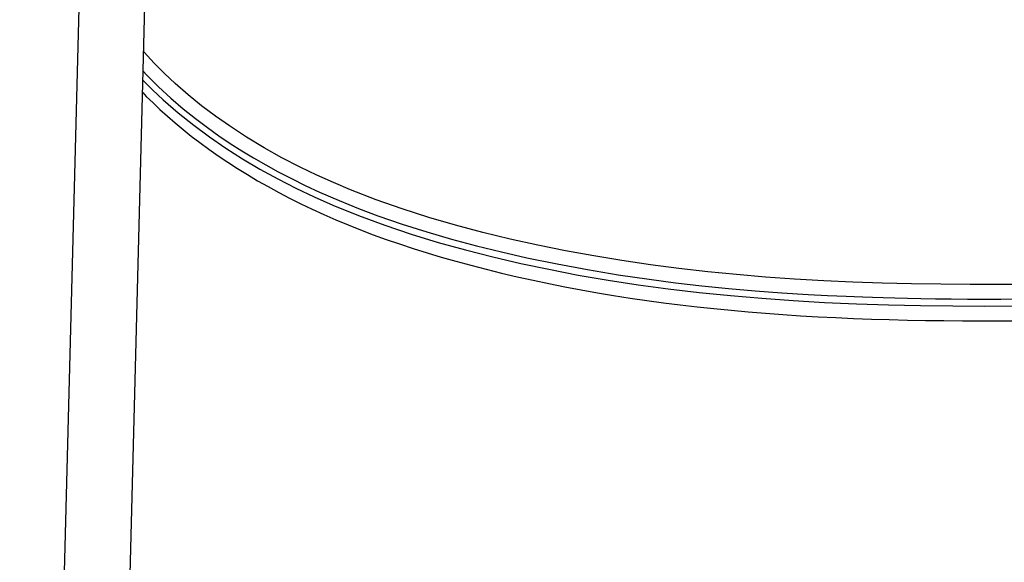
# Model space of a CAD drawing. Extents: x -3650 to 6311, y -645 to 2775.
# Tile 57 of 256: x -3644 to -2884, y 1564 to 1983. Entities that reach past the tile are written whole.
import ezdxf

# ---------------------------------------------------------------- set-up
doc = ezdxf.new("R2010")
doc.units = 0
doc.header["$MEASUREMENT"] = 0
doc.layers.add('Layer 1', color=7, linetype='Continuous', lineweight=0)

msp = doc.modelspace()

# ---------------------------------------------------------------- linework, layer by layer
at = {"layer": 'Layer 1', "color": 18, "lineweight": 25, "true_color": 0x000000}
for points in [[(-3589.52, 2329.23), (-3589.52, 2329.23), (-3643.9, 238.54), (-3643.9, 238.54)], [(-3560.45, 1484.53), (-3560.45, 1484.53), (-3545.89, 2044.23), (-3545.89, 2044.23)]]:
    msp.add_open_spline(points, degree=3, dxfattribs=at)
for points, knots in [([(-2898.64, 1778.54), (-2898.64, 1778.54), (-2909.98, 1778.56), (-2909.98, 1778.56), (-2909.98, 1778.56), (-2932.65, 1778.73), (-2932.65, 1778.73), (-2932.65, 1778.73), (-2955.3, 1779.09), (-2955.3, 1779.09), (-2955.3, 1779.09), (-2977.93, 1779.65), (-2977.93, 1779.65), (-2977.93, 1779.65), (-3000.53, 1780.44), (-3000.53, 1780.44), (-3000.53, 1780.44), (-3023.08, 1781.48), (-3023.08, 1781.48), (-3023.08, 1781.48), (-3045.59, 1782.77), (-3045.59, 1782.77), (-3045.59, 1782.77), (-3068.03, 1784.34), (-3068.03, 1784.34), (-3068.03, 1784.34), (-3090.39, 1786.21), (-3090.39, 1786.21), (-3090.39, 1786.21), (-3112.67, 1788.4), (-3112.67, 1788.4), (-3112.67, 1788.4), (-3134.85, 1790.91), (-3134.85, 1790.91), (-3134.85, 1790.91), (-3156.92, 1793.77), (-3156.92, 1793.77), (-3156.92, 1793.77), (-3178.86, 1796.99), (-3178.86, 1796.99), (-3178.86, 1796.99), (-3200.68, 1800.58), (-3200.68, 1800.58), (-3200.68, 1800.58), (-3222.35, 1804.54), (-3222.35, 1804.54), (-3222.35, 1804.54), (-3243.85, 1808.89), (-3243.85, 1808.89), (-3243.85, 1808.89), (-3265.17, 1813.63), (-3265.17, 1813.63), (-3265.17, 1813.63), (-3286.32, 1818.77), (-3286.32, 1818.77), (-3286.32, 1818.77), (-3307.26, 1824.34), (-3307.26, 1824.34), (-3307.26, 1824.34), (-3327.98, 1830.37), (-3327.98, 1830.37), (-3327.98, 1830.37), (-3348.45, 1836.9), (-3348.45, 1836.9), (-3348.45, 1836.9), (-3368.65, 1844), (-3368.65, 1844), (-3368.65, 1844), (-3388.55, 1851.72), (-3388.55, 1851.72), (-3388.55, 1851.72), (-3401.64, 1857.24), (-3401.64, 1857.24), (-3401.64, 1857.24), (-3414.57, 1863.06), (-3414.57, 1863.06), (-3414.57, 1863.06), (-3427.32, 1869.2), (-3427.32, 1869.2), (-3427.32, 1869.2), (-3441.37, 1876.48), (-3441.37, 1876.48), (-3441.37, 1876.48), (-3455.17, 1884.21), (-3455.17, 1884.21), (-3455.17, 1884.21), (-3468.71, 1892.4), (-3468.71, 1892.4), (-3468.71, 1892.4), (-3481.95, 1901.06), (-3481.95, 1901.06), (-3481.95, 1901.06), (-3492.79, 1908.68), (-3492.79, 1908.68), (-3492.79, 1908.68), (-3503.4, 1916.67), (-3503.4, 1916.67), (-3503.4, 1916.67), (-3513.75, 1925.04), (-3513.75, 1925.04), (-3513.75, 1925.04), (-3523.8, 1933.8), (-3523.8, 1933.8), (-3523.8, 1933.8), (-3532.06, 1941.55), (-3532.06, 1941.55), (-3532.06, 1941.55), (-3540.06, 1949.64), (-3540.06, 1949.64), (-3540.06, 1949.64), (-3547.77, 1958.07), (-3547.77, 1958.07), (-3547.77, 1958.07), (-3548.12, 1958.49), (-3548.12, 1958.49)], [0, 0, 0, 0, 1, 1, 1, 2, 2, 2, 3, 3, 3, 4, 4, 4, 5, 5, 5, 6, 6, 6, 7, 7, 7, 8, 8, 8, 9, 9, 9, 10, 10, 10, 11, 11, 11, 12, 12, 12, 13, 13, 13, 14, 14, 14, 15, 15, 15, 16, 16, 16, 17, 17, 17, 18, 18, 18, 19, 19, 19, 20, 20, 20, 21, 21, 21, 22, 22, 22, 23, 23, 23, 24, 24, 24, 25, 25, 25, 26, 26, 26, 27, 27, 27, 28, 28, 28, 29, 29, 29, 30, 30, 30, 31, 31, 31, 32, 32, 32, 33, 33, 33, 34, 34, 34, 35, 35, 35, 36, 36, 36, 37, 37, 37, 38, 38, 38, 38]), ([(-2249.17, 1958.54), (-2249.17, 1958.54), (-2250.9, 1956.49), (-2250.9, 1956.49), (-2250.9, 1956.49), (-2259.14, 1947.63), (-2259.14, 1947.63), (-2259.14, 1947.63), (-2267.69, 1939.17), (-2267.69, 1939.17), (-2267.69, 1939.17), (-2276.51, 1931.08), (-2276.51, 1931.08), (-2276.51, 1931.08), (-2288.63, 1920.85), (-2288.63, 1920.85), (-2288.63, 1920.85), (-2301.14, 1911.16), (-2301.14, 1911.16), (-2301.14, 1911.16), (-2313.98, 1901.99), (-2313.98, 1901.99), (-2313.98, 1901.99), (-2327.13, 1893.32), (-2327.13, 1893.32), (-2327.13, 1893.32), (-2340.56, 1885.12), (-2340.56, 1885.12), (-2340.56, 1885.12), (-2354.27, 1877.37), (-2354.27, 1877.37), (-2354.27, 1877.37), (-2368.22, 1870.08), (-2368.22, 1870.08), (-2368.22, 1870.08), (-2382.4, 1863.21), (-2382.4, 1863.21), (-2382.4, 1863.21), (-2396.79, 1856.74), (-2396.79, 1856.74), (-2396.79, 1856.74), (-2411.37, 1850.65), (-2411.37, 1850.65), (-2411.37, 1850.65), (-2426.14, 1844.93), (-2426.14, 1844.93), (-2426.14, 1844.93), (-2441.08, 1839.55), (-2441.08, 1839.55), (-2441.08, 1839.55), (-2456.17, 1834.49), (-2456.17, 1834.49), (-2456.17, 1834.49), (-2471.4, 1829.73), (-2471.4, 1829.73), (-2471.4, 1829.73), (-2486.77, 1825.25), (-2486.77, 1825.25), (-2486.77, 1825.25), (-2510.04, 1819), (-2510.04, 1819), (-2510.04, 1819), (-2533.56, 1813.29), (-2533.56, 1813.29), (-2533.56, 1813.29), (-2557.32, 1808.07), (-2557.32, 1808.07), (-2557.32, 1808.07), (-2581.28, 1803.33), (-2581.28, 1803.33), (-2581.28, 1803.33), (-2605.45, 1799.07), (-2605.45, 1799.07), (-2605.45, 1799.07), (-2629.8, 1795.27), (-2629.8, 1795.27), (-2629.8, 1795.27), (-2654.29, 1791.92), (-2654.29, 1791.92), (-2654.29, 1791.92), (-2678.93, 1789.01), (-2678.93, 1789.01), (-2678.93, 1789.01), (-2703.69, 1786.51), (-2703.69, 1786.51), (-2703.69, 1786.51), (-2728.57, 1784.4), (-2728.57, 1784.4), (-2728.57, 1784.4), (-2753.54, 1782.65), (-2753.54, 1782.65), (-2753.54, 1782.65), (-2778.59, 1781.25), (-2778.59, 1781.25), (-2778.59, 1781.25), (-2803.69, 1780.17), (-2803.69, 1780.17), (-2803.69, 1780.17), (-2828.85, 1779.39), (-2828.85, 1779.39), (-2828.85, 1779.39), (-2854.04, 1778.88), (-2854.04, 1778.88), (-2854.04, 1778.88), (-2876.34, 1778.62), (-2876.34, 1778.62), (-2876.34, 1778.62), (-2898.64, 1778.54), (-2898.64, 1778.54)], [0, 0, 0, 0, 1, 1, 1, 2, 2, 2, 3, 3, 3, 4, 4, 4, 5, 5, 5, 6, 6, 6, 7, 7, 7, 8, 8, 8, 9, 9, 9, 10, 10, 10, 11, 11, 11, 12, 12, 12, 13, 13, 13, 14, 14, 14, 15, 15, 15, 16, 16, 16, 17, 17, 17, 18, 18, 18, 19, 19, 19, 20, 20, 20, 21, 21, 21, 22, 22, 22, 23, 23, 23, 24, 24, 24, 25, 25, 25, 26, 26, 26, 27, 27, 27, 28, 28, 28, 29, 29, 29, 30, 30, 30, 31, 31, 31, 32, 32, 32, 33, 33, 33, 34, 34, 34, 35, 35, 35, 36, 36, 36, 36]), ([(-3548.51, 1943.3), (-3548.51, 1943.3), (-3545.99, 1940.58), (-3545.99, 1940.58), (-3545.99, 1940.58), (-3536.73, 1931.34), (-3536.73, 1931.34), (-3536.73, 1931.34), (-3527.24, 1922.6), (-3527.24, 1922.6), (-3527.24, 1922.6), (-3517.66, 1914.4), (-3517.66, 1914.4), (-3517.66, 1914.4), (-3508.22, 1906.84), (-3508.22, 1906.84), (-3508.22, 1906.84), (-3498.95, 1899.85), (-3498.95, 1899.85), (-3498.95, 1899.85), (-3490.03, 1893.5), (-3490.03, 1893.5), (-3490.03, 1893.5), (-3481.27, 1887.59), (-3481.27, 1887.59), (-3481.27, 1887.59), (-3472.38, 1881.89), (-3472.38, 1881.89), (-3472.38, 1881.89), (-3463.31, 1876.37), (-3463.31, 1876.37), (-3463.31, 1876.37), (-3453.89, 1870.92), (-3453.89, 1870.92), (-3453.89, 1870.92), (-3444.21, 1865.6), (-3444.21, 1865.6), (-3444.21, 1865.6), (-3434.07, 1860.33), (-3434.07, 1860.33), (-3434.07, 1860.33), (-3423.46, 1855.11), (-3423.46, 1855.11), (-3423.46, 1855.11), (-3412.38, 1849.96), (-3412.38, 1849.96), (-3412.38, 1849.96), (-3397.32, 1843.41), (-3397.32, 1843.41), (-3397.32, 1843.41), (-3382.26, 1837.34), (-3382.26, 1837.34), (-3382.26, 1837.34), (-3367.31, 1831.73), (-3367.31, 1831.73), (-3367.31, 1831.73), (-3348.48, 1825.22), (-3348.48, 1825.22), (-3348.48, 1825.22), (-3329.61, 1819.25), (-3329.61, 1819.25), (-3329.61, 1819.25), (-3310.54, 1813.7), (-3310.54, 1813.7), (-3310.54, 1813.7), (-3291.29, 1808.54), (-3291.29, 1808.54), (-3291.29, 1808.54), (-3271.87, 1803.74), (-3271.87, 1803.74), (-3271.87, 1803.74), (-3252.29, 1799.28), (-3252.29, 1799.28), (-3252.29, 1799.28), (-3229, 1794.45), (-3229, 1794.45), (-3229, 1794.45), (-3205.52, 1790.07), (-3205.52, 1790.07), (-3205.52, 1790.07), (-3181.84, 1786.13), (-3181.84, 1786.13), (-3181.84, 1786.13), (-3157.97, 1782.61), (-3157.97, 1782.61), (-3157.97, 1782.61), (-3137.56, 1779.95), (-3137.56, 1779.95), (-3137.56, 1779.95), (-3117.06, 1777.59), (-3117.06, 1777.59), (-3117.06, 1777.59), (-3096.52, 1775.52), (-3096.52, 1775.52), (-3096.52, 1775.52), (-3075.93, 1773.71), (-3075.93, 1773.71), (-3075.93, 1773.71), (-3055.32, 1772.16), (-3055.32, 1772.16), (-3055.32, 1772.16), (-3035.01, 1770.88), (-3035.01, 1770.88), (-3035.01, 1770.88), (-3020.24, 1770.09), (-3020.24, 1770.09), (-3020.24, 1770.09), (-3005.68, 1769.42), (-3005.68, 1769.42), (-3005.68, 1769.42), (-2999.62, 1769.17), (-2999.62, 1769.17), (-2999.62, 1769.17), (-2992.86, 1768.91), (-2992.86, 1768.91), (-2992.86, 1768.91), (-2985.41, 1768.65), (-2985.41, 1768.65), (-2985.41, 1768.65), (-2977.26, 1768.4), (-2977.26, 1768.4), (-2977.26, 1768.4), (-2968.22, 1768.15), (-2968.22, 1768.15), (-2968.22, 1768.15), (-2958.46, 1767.92), (-2958.46, 1767.92), (-2958.46, 1767.92), (-2947.96, 1767.72), (-2947.96, 1767.72), (-2947.96, 1767.72), (-2936.73, 1767.55), (-2936.73, 1767.55), (-2936.73, 1767.55), (-2924.77, 1767.42), (-2924.77, 1767.42), (-2924.77, 1767.42), (-2912.08, 1767.34), (-2912.08, 1767.34), (-2912.08, 1767.34), (-2898.64, 1767.31), (-2898.64, 1767.31)], [0, 0, 0, 0, 1, 1, 1, 2, 2, 2, 3, 3, 3, 4, 4, 4, 5, 5, 5, 6, 6, 6, 7, 7, 7, 8, 8, 8, 9, 9, 9, 10, 10, 10, 11, 11, 11, 12, 12, 12, 13, 13, 13, 14, 14, 14, 15, 15, 15, 16, 16, 16, 17, 17, 17, 18, 18, 18, 19, 19, 19, 20, 20, 20, 21, 21, 21, 22, 22, 22, 23, 23, 23, 24, 24, 24, 25, 25, 25, 26, 26, 26, 27, 27, 27, 28, 28, 28, 29, 29, 29, 30, 30, 30, 31, 31, 31, 32, 32, 32, 33, 33, 33, 34, 34, 34, 35, 35, 35, 36, 36, 36, 37, 37, 37, 38, 38, 38, 39, 39, 39, 40, 40, 40, 41, 41, 41, 42, 42, 42, 43, 43, 43, 44, 44, 44, 45, 45, 45, 46, 46, 46, 47, 47, 47, 47]), ([(-2898.64, 1767.31), (-2898.64, 1767.31), (-2886.41, 1767.34), (-2886.41, 1767.34), (-2886.41, 1767.34), (-2874.79, 1767.4), (-2874.79, 1767.4), (-2874.79, 1767.4), (-2863.78, 1767.51), (-2863.78, 1767.51), (-2863.78, 1767.51), (-2853.37, 1767.65), (-2853.37, 1767.65), (-2853.37, 1767.65), (-2843.57, 1767.83), (-2843.57, 1767.83), (-2843.57, 1767.83), (-2834.38, 1768.02), (-2834.38, 1768.02), (-2834.38, 1768.02), (-2825.79, 1768.24), (-2825.79, 1768.24), (-2825.79, 1768.24), (-2818.44, 1768.44), (-2818.44, 1768.44), (-2818.44, 1768.44), (-2811.6, 1768.66), (-2811.6, 1768.66), (-2811.6, 1768.66), (-2805.26, 1768.88), (-2805.26, 1768.88), (-2805.26, 1768.88), (-2799.42, 1769.1), (-2799.42, 1769.1), (-2799.42, 1769.1), (-2794.08, 1769.31), (-2794.08, 1769.31), (-2794.08, 1769.31), (-2789.19, 1769.52), (-2789.19, 1769.52), (-2789.19, 1769.52), (-2771.79, 1770.36), (-2771.79, 1770.36), (-2771.79, 1770.36), (-2754.1, 1771.37), (-2754.1, 1771.37), (-2754.1, 1771.37), (-2736.11, 1772.58), (-2736.11, 1772.58), (-2736.11, 1772.58), (-2711.81, 1774.51), (-2711.81, 1774.51), (-2711.81, 1774.51), (-2687.58, 1776.81), (-2687.58, 1776.81), (-2687.58, 1776.81), (-2663.43, 1779.5), (-2663.43, 1779.5), (-2663.43, 1779.5), (-2639.36, 1782.6), (-2639.36, 1782.6), (-2639.36, 1782.6), (-2615.04, 1786.18), (-2615.04, 1786.18), (-2615.04, 1786.18), (-2590.93, 1790.21), (-2590.93, 1790.21), (-2590.93, 1790.21), (-2567.02, 1794.7), (-2567.02, 1794.7), (-2567.02, 1794.7), (-2543.33, 1799.65), (-2543.33, 1799.65), (-2543.33, 1799.65), (-2519.86, 1805.07), (-2519.86, 1805.07), (-2519.86, 1805.07), (-2501.58, 1809.69), (-2501.58, 1809.69), (-2501.58, 1809.69), (-2483.46, 1814.63), (-2483.46, 1814.63), (-2483.46, 1814.63), (-2465.49, 1819.92), (-2465.49, 1819.92), (-2465.49, 1819.92), (-2447.68, 1825.6), (-2447.68, 1825.6), (-2447.68, 1825.6), (-2429.89, 1831.76), (-2429.89, 1831.76), (-2429.89, 1831.76), (-2417.14, 1836.52), (-2417.14, 1836.52), (-2417.14, 1836.52), (-2404.32, 1841.61), (-2404.32, 1841.61), (-2404.32, 1841.61), (-2391.47, 1847.05), (-2391.47, 1847.05), (-2391.47, 1847.05), (-2378.86, 1852.74), (-2378.86, 1852.74), (-2378.86, 1852.74), (-2366.8, 1858.54), (-2366.8, 1858.54), (-2366.8, 1858.54), (-2355.27, 1864.44), (-2355.27, 1864.44), (-2355.27, 1864.44), (-2344.26, 1870.43), (-2344.26, 1870.43), (-2344.26, 1870.43), (-2333.65, 1876.56), (-2333.65, 1876.56), (-2333.65, 1876.56), (-2324.4, 1882.21), (-2324.4, 1882.21), (-2324.4, 1882.21), (-2315.4, 1888), (-2315.4, 1888), (-2315.4, 1888), (-2306.54, 1894.01), (-2306.54, 1894.01), (-2306.54, 1894.01), (-2297.47, 1900.5), (-2297.47, 1900.5), (-2297.47, 1900.5), (-2288.18, 1907.53), (-2288.18, 1907.53), (-2288.18, 1907.53), (-2278.92, 1914.98), (-2278.92, 1914.98), (-2278.92, 1914.98), (-2269.59, 1922.99), (-2269.59, 1922.99), (-2269.59, 1922.99), (-2260.38, 1931.49), (-2260.38, 1931.49), (-2260.38, 1931.49), (-2251.37, 1940.49), (-2251.37, 1940.49), (-2251.37, 1940.49), (-2248.77, 1943.3), (-2248.77, 1943.3)], [0, 0, 0, 0, 1, 1, 1, 2, 2, 2, 3, 3, 3, 4, 4, 4, 5, 5, 5, 6, 6, 6, 7, 7, 7, 8, 8, 8, 9, 9, 9, 10, 10, 10, 11, 11, 11, 12, 12, 12, 13, 13, 13, 14, 14, 14, 15, 15, 15, 16, 16, 16, 17, 17, 17, 18, 18, 18, 19, 19, 19, 20, 20, 20, 21, 21, 21, 22, 22, 22, 23, 23, 23, 24, 24, 24, 25, 25, 25, 26, 26, 26, 27, 27, 27, 28, 28, 28, 29, 29, 29, 30, 30, 30, 31, 31, 31, 32, 32, 32, 33, 33, 33, 34, 34, 34, 35, 35, 35, 36, 36, 36, 37, 37, 37, 38, 38, 38, 39, 39, 39, 40, 40, 40, 41, 41, 41, 42, 42, 42, 43, 43, 43, 44, 44, 44, 45, 45, 45, 46, 46, 46, 47, 47, 47, 48, 48, 48, 48]), ([(-3548.69, 1936.45), (-3548.69, 1936.45), (-3541.33, 1929.04), (-3541.33, 1929.04), (-3541.33, 1929.04), (-3533.07, 1921.3), (-3533.07, 1921.3), (-3533.07, 1921.3), (-3521.49, 1911.22), (-3521.49, 1911.22), (-3521.49, 1911.22), (-3509.53, 1901.64), (-3509.53, 1901.64), (-3509.53, 1901.64), (-3497.25, 1892.53), (-3497.25, 1892.53), (-3497.25, 1892.53), (-3484.66, 1883.89), (-3484.66, 1883.89), (-3484.66, 1883.89), (-3471.82, 1875.68), (-3471.82, 1875.68), (-3471.82, 1875.68), (-3458.37, 1867.69), (-3458.37, 1867.69), (-3458.37, 1867.69), (-3444.66, 1860.13), (-3444.66, 1860.13), (-3444.66, 1860.13), (-3430.71, 1852.99), (-3430.71, 1852.99), (-3430.71, 1852.99), (-3416.55, 1846.24), (-3416.55, 1846.24), (-3416.55, 1846.24), (-3402.19, 1839.89), (-3402.19, 1839.89), (-3402.19, 1839.89), (-3382.27, 1831.79), (-3382.27, 1831.79), (-3382.27, 1831.79), (-3362.03, 1824.33), (-3362.03, 1824.33), (-3362.03, 1824.33), (-3341.5, 1817.46), (-3341.5, 1817.46), (-3341.5, 1817.46), (-3320.71, 1811.12), (-3320.71, 1811.12), (-3320.71, 1811.12), (-3299.7, 1805.27), (-3299.7, 1805.27), (-3299.7, 1805.27), (-3278.47, 1799.86), (-3278.47, 1799.86), (-3278.47, 1799.86), (-3257.04, 1794.87), (-3257.04, 1794.87), (-3257.04, 1794.87), (-3235.44, 1790.28), (-3235.44, 1790.28), (-3235.44, 1790.28), (-3212.59, 1785.88), (-3212.59, 1785.88), (-3212.59, 1785.88), (-3189.57, 1781.91), (-3189.57, 1781.91), (-3189.57, 1781.91), (-3166.38, 1778.35), (-3166.38, 1778.35), (-3166.38, 1778.35), (-3143.06, 1775.19), (-3143.06, 1775.19), (-3143.06, 1775.19), (-3119.15, 1772.37), (-3119.15, 1772.37), (-3119.15, 1772.37), (-3095.12, 1769.94), (-3095.12, 1769.94), (-3095.12, 1769.94), (-3070.97, 1767.87), (-3070.97, 1767.87), (-3070.97, 1767.87), (-3046.74, 1766.14), (-3046.74, 1766.14), (-3046.74, 1766.14), (-3022.45, 1764.75), (-3022.45, 1764.75), (-3022.45, 1764.75), (-2997.77, 1763.64), (-2997.77, 1763.64), (-2997.77, 1763.64), (-2973.03, 1762.83), (-2973.03, 1762.83), (-2973.03, 1762.83), (-2948.25, 1762.27), (-2948.25, 1762.27), (-2948.25, 1762.27), (-2923.45, 1761.96), (-2923.45, 1761.96), (-2923.45, 1761.96), (-2898.64, 1761.86), (-2898.64, 1761.86)], [0, 0, 0, 0, 1, 1, 1, 2, 2, 2, 3, 3, 3, 4, 4, 4, 5, 5, 5, 6, 6, 6, 7, 7, 7, 8, 8, 8, 9, 9, 9, 10, 10, 10, 11, 11, 11, 12, 12, 12, 13, 13, 13, 14, 14, 14, 15, 15, 15, 16, 16, 16, 17, 17, 17, 18, 18, 18, 19, 19, 19, 20, 20, 20, 21, 21, 21, 22, 22, 22, 23, 23, 23, 24, 24, 24, 25, 25, 25, 26, 26, 26, 27, 27, 27, 28, 28, 28, 29, 29, 29, 30, 30, 30, 31, 31, 31, 32, 32, 32, 33, 33, 33, 34, 34, 34, 34]), ([(-2898.64, 1761.86), (-2898.64, 1761.86), (-2872.86, 1761.97), (-2872.86, 1761.97), (-2872.86, 1761.97), (-2847.08, 1762.31), (-2847.08, 1762.31), (-2847.08, 1762.31), (-2821.33, 1762.91), (-2821.33, 1762.91), (-2821.33, 1762.91), (-2795.62, 1763.8), (-2795.62, 1763.8), (-2795.62, 1763.8), (-2769.98, 1765), (-2769.98, 1765), (-2769.98, 1765), (-2744.04, 1766.57), (-2744.04, 1766.57), (-2744.04, 1766.57), (-2718.18, 1768.53), (-2718.18, 1768.53), (-2718.18, 1768.53), (-2692.42, 1770.88), (-2692.42, 1770.88), (-2692.42, 1770.88), (-2666.79, 1773.66), (-2666.79, 1773.66), (-2666.79, 1773.66), (-2641.31, 1776.89), (-2641.31, 1776.89), (-2641.31, 1776.89), (-2620.52, 1779.89), (-2620.52, 1779.89), (-2620.52, 1779.89), (-2599.85, 1783.21), (-2599.85, 1783.21), (-2599.85, 1783.21), (-2579.31, 1786.87), (-2579.31, 1786.87), (-2579.31, 1786.87), (-2558.92, 1790.87), (-2558.92, 1790.87), (-2558.92, 1790.87), (-2538.67, 1795.22), (-2538.67, 1795.22), (-2538.67, 1795.22), (-2518.58, 1799.92), (-2518.58, 1799.92), (-2518.58, 1799.92), (-2498.67, 1804.98), (-2498.67, 1804.98), (-2498.67, 1804.98), (-2478.95, 1810.43), (-2478.95, 1810.43), (-2478.95, 1810.43), (-2458.75, 1816.52), (-2458.75, 1816.52), (-2458.75, 1816.52), (-2438.78, 1823.1), (-2438.78, 1823.1), (-2438.78, 1823.1), (-2419.08, 1830.23), (-2419.08, 1830.23), (-2419.08, 1830.23), (-2399.69, 1837.95), (-2399.69, 1837.95), (-2399.69, 1837.95), (-2383.78, 1844.86), (-2383.78, 1844.86), (-2383.78, 1844.86), (-2368.1, 1852.23), (-2368.1, 1852.23), (-2368.1, 1852.23), (-2352.69, 1860.09), (-2352.69, 1860.09), (-2352.69, 1860.09), (-2337.58, 1868.46), (-2337.58, 1868.46), (-2337.58, 1868.46), (-2325.51, 1875.65), (-2325.51, 1875.65), (-2325.51, 1875.65), (-2313.65, 1883.21), (-2313.65, 1883.21), (-2313.65, 1883.21), (-2302.02, 1891.14), (-2302.02, 1891.14), (-2302.02, 1891.14), (-2290.64, 1899.45), (-2290.64, 1899.45), (-2290.64, 1899.45), (-2279.54, 1908.15), (-2279.54, 1908.15), (-2279.54, 1908.15), (-2270.83, 1915.44), (-2270.83, 1915.44), (-2270.83, 1915.44), (-2262.31, 1923.02), (-2262.31, 1923.02), (-2262.31, 1923.02), (-2254.03, 1930.91), (-2254.03, 1930.91), (-2254.03, 1930.91), (-2248.59, 1936.47), (-2248.59, 1936.47)], [0, 0, 0, 0, 1, 1, 1, 2, 2, 2, 3, 3, 3, 4, 4, 4, 5, 5, 5, 6, 6, 6, 7, 7, 7, 8, 8, 8, 9, 9, 9, 10, 10, 10, 11, 11, 11, 12, 12, 12, 13, 13, 13, 14, 14, 14, 15, 15, 15, 16, 16, 16, 17, 17, 17, 18, 18, 18, 19, 19, 19, 20, 20, 20, 21, 21, 21, 22, 22, 22, 23, 23, 23, 24, 24, 24, 25, 25, 25, 26, 26, 26, 27, 27, 27, 28, 28, 28, 29, 29, 29, 30, 30, 30, 31, 31, 31, 32, 32, 32, 33, 33, 33, 34, 34, 34, 35, 35, 35, 35]), ([(-3548.94, 1926.79), (-3548.94, 1926.79), (-3546.15, 1923.93), (-3546.15, 1923.93), (-3546.15, 1923.93), (-3540.96, 1918.83), (-3540.96, 1918.83), (-3540.96, 1918.83), (-3535.58, 1913.77), (-3535.58, 1913.77), (-3535.58, 1913.77), (-3529.89, 1908.64), (-3529.89, 1908.64), (-3529.89, 1908.64), (-3523.96, 1903.52), (-3523.96, 1903.52), (-3523.96, 1903.52), (-3517.8, 1898.4), (-3517.8, 1898.4), (-3517.8, 1898.4), (-3511.39, 1893.29), (-3511.39, 1893.29), (-3511.39, 1893.29), (-3504.73, 1888.2), (-3504.73, 1888.2), (-3504.73, 1888.2), (-3497.79, 1883.11), (-3497.79, 1883.11), (-3497.79, 1883.11), (-3490.62, 1878.05), (-3490.62, 1878.05), (-3490.62, 1878.05), (-3483.28, 1873.09), (-3483.28, 1873.09), (-3483.28, 1873.09), (-3475.77, 1868.22), (-3475.77, 1868.22), (-3475.77, 1868.22), (-3468.07, 1863.44), (-3468.07, 1863.44), (-3468.07, 1863.44), (-3460.18, 1858.74), (-3460.18, 1858.74), (-3460.18, 1858.74), (-3452.14, 1854.15), (-3452.14, 1854.15), (-3452.14, 1854.15), (-3443.89, 1849.65), (-3443.89, 1849.65), (-3443.89, 1849.65), (-3435.46, 1845.24), (-3435.46, 1845.24), (-3435.46, 1845.24), (-3426.82, 1840.92), (-3426.82, 1840.92), (-3426.82, 1840.92), (-3417.99, 1836.7), (-3417.99, 1836.7), (-3417.99, 1836.7), (-3408.97, 1832.57), (-3408.97, 1832.57), (-3408.97, 1832.57), (-3399.74, 1828.54), (-3399.74, 1828.54), (-3399.74, 1828.54), (-3390.33, 1824.61), (-3390.33, 1824.61), (-3390.33, 1824.61), (-3380.73, 1820.79), (-3380.73, 1820.79), (-3380.73, 1820.79), (-3370.89, 1817.05), (-3370.89, 1817.05), (-3370.89, 1817.05), (-3360.84, 1813.41), (-3360.84, 1813.41), (-3360.84, 1813.41), (-3350.57, 1809.86), (-3350.57, 1809.86), (-3350.57, 1809.86), (-3340.08, 1806.4), (-3340.08, 1806.4), (-3340.08, 1806.4), (-3329.34, 1803.03), (-3329.34, 1803.03), (-3329.34, 1803.03), (-3318.36, 1799.75), (-3318.36, 1799.75), (-3318.36, 1799.75), (-3307.13, 1796.55), (-3307.13, 1796.55), (-3307.13, 1796.55), (-3295.62, 1793.42), (-3295.62, 1793.42), (-3295.62, 1793.42), (-3283.77, 1790.35), (-3283.77, 1790.35), (-3283.77, 1790.35), (-3271.77, 1787.39), (-3271.77, 1787.39), (-3271.77, 1787.39), (-3259.68, 1784.55), (-3259.68, 1784.55), (-3259.68, 1784.55), (-3247.5, 1781.84), (-3247.5, 1781.84), (-3247.5, 1781.84), (-3235.22, 1779.25), (-3235.22, 1779.25), (-3235.22, 1779.25), (-3222.85, 1776.78), (-3222.85, 1776.78), (-3222.85, 1776.78), (-3210.38, 1774.43), (-3210.38, 1774.43), (-3210.38, 1774.43), (-3197.85, 1772.2), (-3197.85, 1772.2), (-3197.85, 1772.2), (-3185.26, 1770.1), (-3185.26, 1770.1), (-3185.26, 1770.1), (-3172.56, 1768.11), (-3172.56, 1768.11), (-3172.56, 1768.11), (-3159.75, 1766.24), (-3159.75, 1766.24), (-3159.75, 1766.24), (-3146.86, 1764.48), (-3146.86, 1764.48), (-3146.86, 1764.48), (-3133.89, 1762.84), (-3133.89, 1762.84), (-3133.89, 1762.84), (-3120.87, 1761.31), (-3120.87, 1761.31), (-3120.87, 1761.31), (-3107.8, 1759.91), (-3107.8, 1759.91), (-3107.8, 1759.91), (-3094.62, 1758.6), (-3094.62, 1758.6), (-3094.62, 1758.6), (-3081.35, 1757.41), (-3081.35, 1757.41), (-3081.35, 1757.41), (-3068, 1756.31), (-3068, 1756.31), (-3068, 1756.31), (-3054.56, 1755.33), (-3054.56, 1755.33), (-3054.56, 1755.33), (-3041.04, 1754.44), (-3041.04, 1754.44), (-3041.04, 1754.44), (-3027.44, 1753.65), (-3027.44, 1753.65), (-3027.44, 1753.65), (-3013.74, 1752.95), (-3013.74, 1752.95), (-3013.74, 1752.95), (-3000.05, 1752.36), (-3000.05, 1752.36), (-3000.05, 1752.36), (-2986.28, 1751.85), (-2986.28, 1751.85), (-2986.28, 1751.85), (-2972.4, 1751.43), (-2972.4, 1751.43), (-2972.4, 1751.43), (-2958.42, 1751.1), (-2958.42, 1751.1), (-2958.42, 1751.1), (-2944.35, 1750.83), (-2944.35, 1750.83), (-2944.35, 1750.83), (-2930.2, 1750.64), (-2930.2, 1750.64), (-2930.2, 1750.64), (-2916, 1750.52), (-2916, 1750.52), (-2916, 1750.52), (-2901.74, 1750.46), (-2901.74, 1750.46), (-2901.74, 1750.46), (-2898.64, 1750.46), (-2898.64, 1750.46)], [0, 0, 0, 0, 1, 1, 1, 2, 2, 2, 3, 3, 3, 4, 4, 4, 5, 5, 5, 6, 6, 6, 7, 7, 7, 8, 8, 8, 9, 9, 9, 10, 10, 10, 11, 11, 11, 12, 12, 12, 13, 13, 13, 14, 14, 14, 15, 15, 15, 16, 16, 16, 17, 17, 17, 18, 18, 18, 19, 19, 19, 20, 20, 20, 21, 21, 21, 22, 22, 22, 23, 23, 23, 24, 24, 24, 25, 25, 25, 26, 26, 26, 27, 27, 27, 28, 28, 28, 29, 29, 29, 30, 30, 30, 31, 31, 31, 32, 32, 32, 33, 33, 33, 34, 34, 34, 35, 35, 35, 36, 36, 36, 37, 37, 37, 38, 38, 38, 39, 39, 39, 40, 40, 40, 41, 41, 41, 42, 42, 42, 43, 43, 43, 44, 44, 44, 45, 45, 45, 46, 46, 46, 47, 47, 47, 48, 48, 48, 49, 49, 49, 50, 50, 50, 51, 51, 51, 52, 52, 52, 53, 53, 53, 54, 54, 54, 55, 55, 55, 56, 56, 56, 57, 57, 57, 58, 58, 58, 59, 59, 59, 60, 60, 60, 61, 61, 61, 62, 62, 62, 62]), ([(-2898.64, 1750.44), (-2898.64, 1750.44), (-2889.6, 1750.46), (-2889.6, 1750.46), (-2889.6, 1750.46), (-2875.32, 1750.54), (-2875.32, 1750.54), (-2875.32, 1750.54), (-2861.1, 1750.69), (-2861.1, 1750.69), (-2861.1, 1750.69), (-2846.95, 1750.91), (-2846.95, 1750.91), (-2846.95, 1750.91), (-2832.86, 1751.21), (-2832.86, 1751.21), (-2832.86, 1751.21), (-2818.82, 1751.59), (-2818.82, 1751.59), (-2818.82, 1751.59), (-2804.85, 1752.06), (-2804.85, 1752.06), (-2804.85, 1752.06), (-2790.93, 1752.62), (-2790.93, 1752.62), (-2790.93, 1752.62), (-2777.09, 1753.27), (-2777.09, 1753.27), (-2777.09, 1753.27), (-2763.31, 1754.01), (-2763.31, 1754.01), (-2763.31, 1754.01), (-2749.61, 1754.86), (-2749.61, 1754.86), (-2749.61, 1754.86), (-2735.99, 1755.81), (-2735.99, 1755.81), (-2735.99, 1755.81), (-2722.46, 1756.86), (-2722.46, 1756.86), (-2722.46, 1756.86), (-2709.01, 1758.02), (-2709.01, 1758.02), (-2709.01, 1758.02), (-2695.65, 1759.28), (-2695.65, 1759.28), (-2695.65, 1759.28), (-2682.37, 1760.66), (-2682.37, 1760.66), (-2682.37, 1760.66), (-2669.18, 1762.15), (-2669.18, 1762.15), (-2669.18, 1762.15), (-2656.13, 1763.74), (-2656.13, 1763.74), (-2656.13, 1763.74), (-2643.14, 1765.46), (-2643.14, 1765.46), (-2643.14, 1765.46), (-2630.22, 1767.29), (-2630.22, 1767.29), (-2630.22, 1767.29), (-2617.38, 1769.25), (-2617.38, 1769.25), (-2617.38, 1769.25), (-2604.63, 1771.32), (-2604.63, 1771.32), (-2604.63, 1771.32), (-2592, 1773.5), (-2592, 1773.5), (-2592, 1773.5), (-2579.5, 1775.81), (-2579.5, 1775.81), (-2579.5, 1775.81), (-2567.1, 1778.23), (-2567.1, 1778.23), (-2567.1, 1778.23), (-2554.72, 1780.78), (-2554.72, 1780.78), (-2554.72, 1780.78), (-2542.43, 1783.46), (-2542.43, 1783.46), (-2542.43, 1783.46), (-2530.23, 1786.26), (-2530.23, 1786.26), (-2530.23, 1786.26), (-2518.14, 1789.19), (-2518.14, 1789.19), (-2518.14, 1789.19), (-2506.13, 1792.25), (-2506.13, 1792.25), (-2506.13, 1792.25), (-2494.22, 1795.42), (-2494.22, 1795.42), (-2494.22, 1795.42), (-2482.39, 1798.74), (-2482.39, 1798.74), (-2482.39, 1798.74), (-2470.89, 1802.13), (-2470.89, 1802.13), (-2470.89, 1802.13), (-2459.68, 1805.61), (-2459.68, 1805.61), (-2459.68, 1805.61), (-2448.74, 1809.18), (-2448.74, 1809.18), (-2448.74, 1809.18), (-2438.05, 1812.84), (-2438.05, 1812.84), (-2438.05, 1812.84), (-2427.62, 1816.6), (-2427.62, 1816.6), (-2427.62, 1816.6), (-2417.42, 1820.46), (-2417.42, 1820.46), (-2417.42, 1820.46), (-2407.44, 1824.42), (-2407.44, 1824.42), (-2407.44, 1824.42), (-2397.7, 1828.48), (-2397.7, 1828.48), (-2397.7, 1828.48), (-2388.22, 1832.62), (-2388.22, 1832.62), (-2388.22, 1832.62), (-2378.96, 1836.85), (-2378.96, 1836.85), (-2378.96, 1836.85), (-2369.9, 1841.19), (-2369.9, 1841.19), (-2369.9, 1841.19), (-2361.06, 1845.63), (-2361.06, 1845.63), (-2361.06, 1845.63), (-2352.43, 1850.16), (-2352.43, 1850.16), (-2352.43, 1850.16), (-2344, 1854.79), (-2344, 1854.79), (-2344, 1854.79), (-2335.77, 1859.52), (-2335.77, 1859.52), (-2335.77, 1859.52), (-2327.73, 1864.34), (-2327.73, 1864.34), (-2327.73, 1864.34), (-2319.88, 1869.26), (-2319.88, 1869.26), (-2319.88, 1869.26), (-2312.21, 1874.29), (-2312.21, 1874.29), (-2312.21, 1874.29), (-2304.72, 1879.4), (-2304.72, 1879.4), (-2304.72, 1879.4), (-2297.42, 1884.61), (-2297.42, 1884.61), (-2297.42, 1884.61), (-2290.3, 1889.9), (-2290.3, 1889.9), (-2290.3, 1889.9), (-2283.36, 1895.29), (-2283.36, 1895.29), (-2283.36, 1895.29), (-2276.68, 1900.7), (-2276.68, 1900.7), (-2276.68, 1900.7), (-2270.29, 1906.11), (-2270.29, 1906.11), (-2270.29, 1906.11), (-2264.18, 1911.52), (-2264.18, 1911.52), (-2264.18, 1911.52), (-2258.33, 1916.92), (-2258.33, 1916.92), (-2258.33, 1916.92), (-2252.75, 1922.31), (-2252.75, 1922.31), (-2252.75, 1922.31), (-2248.34, 1926.78), (-2248.34, 1926.78)], [0, 0, 0, 0, 1, 1, 1, 2, 2, 2, 3, 3, 3, 4, 4, 4, 5, 5, 5, 6, 6, 6, 7, 7, 7, 8, 8, 8, 9, 9, 9, 10, 10, 10, 11, 11, 11, 12, 12, 12, 13, 13, 13, 14, 14, 14, 15, 15, 15, 16, 16, 16, 17, 17, 17, 18, 18, 18, 19, 19, 19, 20, 20, 20, 21, 21, 21, 22, 22, 22, 23, 23, 23, 24, 24, 24, 25, 25, 25, 26, 26, 26, 27, 27, 27, 28, 28, 28, 29, 29, 29, 30, 30, 30, 31, 31, 31, 32, 32, 32, 33, 33, 33, 34, 34, 34, 35, 35, 35, 36, 36, 36, 37, 37, 37, 38, 38, 38, 39, 39, 39, 40, 40, 40, 41, 41, 41, 42, 42, 42, 43, 43, 43, 44, 44, 44, 45, 45, 45, 46, 46, 46, 47, 47, 47, 48, 48, 48, 49, 49, 49, 50, 50, 50, 51, 51, 51, 52, 52, 52, 53, 53, 53, 54, 54, 54, 55, 55, 55, 56, 56, 56, 57, 57, 57, 58, 58, 58, 59, 59, 59, 60, 60, 60, 60])]:
    msp.add_open_spline(points, degree=3, knots=knots, dxfattribs=at)

doc.saveas('drawing.dxf')
